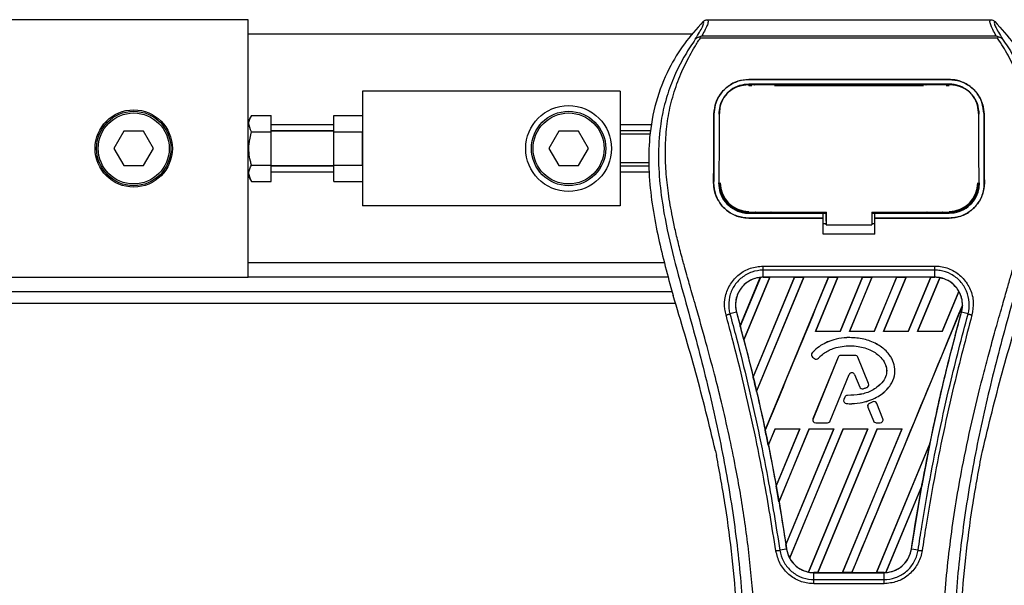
# Model space of a CAD drawing. Header units: millimetres. Extents: x 0 to 420, y 0 to 297.
# Tile 25 of 79: x 70 to 83, y 244 to 252. Entities that reach past the tile are written whole.
import ezdxf

# ---------------------------------------------------------------- set-up
doc = ezdxf.new("R2010")
doc.units = ezdxf.units.MM
doc.layers.add('QUOTE', color=174, linetype='Continuous')
doc.styles.add('SLDTEXTSTYLE3', font='TXT', dxfattribs={"width": 0.75})
doc.dimstyles.new('SLDDIMSTYLE0', dxfattribs={"dimtxt": 3, "dimasz": 3, "dimexe": 0, "dimexo": 0.0625, "dimgap": 0.75, "dimtad": 1, "dimlfac": 12.544143, "dimrnd": 1e-09, "dimzin": 12, "dimdsep": 46, "dimtxsty": 'SLDTEXTSTYLE3', "dimsah": 1, "dimcen": 0.09, "dimadec": 0, "dimazin": 3, "dimtfac": 1, "dimtdec": 3, "dimtofl": 0, "dimtmove": 0, "dimatfit": 3, "dimfxl": 0, "dimfrac": 2, "dimtolj": 1, "dimtzin": 12, "dimarcsym": 0})

# ---------------------------------------------------------------- blocks, each defined once
blk = doc.blocks.new('_D')
at = {"layer": 'QUOTE'}
for p, q in [((57.97, 252.326), (57.97, 261.036)), ((217.407, 252.326), (217.407, 261.036)), ((217.407, 259.036), (57.97, 259.036))]:
    blk.add_line(p, q, dxfattribs=at)
for points in [[(57.97, 259.036), (60.97, 258.536), (60.97, 259.536)], [(217.407, 259.036), (214.407, 259.536), (214.407, 258.536)]]:
    blk.add_solid(points, dxfattribs=at)
at = {"layer": 'QUOTE', "insert": (133.255, 262.903), "char_height": 3, "attachment_point": 1, "style": 'SLDTEXTSTYLE3'}
blk.add_mtext('2000', dxfattribs=at)

msp = doc.modelspace()

# ---------------------------------------------------------------- linework, layer by layer
at = {"color": 7, "linetype": 'Continuous', "lineweight": 25}
for p, q in [((72.71758, 252.11998), (60.41299, 252.11998)), ((72.71758, 250.58442), (72.71758, 252.11998)), ((79.11353, 252.11865), (83.0625, 252.11865)), ((78.90114, 251.92068), (72.71758, 251.92068)), ((79.01712, 251.86371), (79.00959, 251.88075)), ((83.1579, 251.86371), (79.01712, 251.86371)), ((79.03813, 251.89486), (83.13801, 251.89486)), ((83.16666, 251.88097), (83.1579, 251.86371)), ((79.69295, 251.28714), (82.4831, 251.28714)), ((79.69295, 251.28677), (79.69295, 251.28714)), ((82.4831, 251.28677), (79.69295, 251.28677)), ((82.4831, 251.22259), (79.69295, 251.22259)), ((79.69295, 251.2046), (79.73421, 251.2046)), ((79.69395, 251.21205), (79.69367, 251.21205)), ((80.03511, 251.21892), (79.74938, 251.21892)), ((80.05028, 251.2046), (82.12577, 251.2046)), ((82.42667, 251.21892), (82.14093, 251.21892)), ((82.44183, 251.2046), (82.4831, 251.2046)), ((82.4831, 251.28677), (82.4831, 251.28714)), ((77.89928, 251.12349), (74.31195, 251.12349)), ((74.31195, 251.12349), (74.31195, 249.52912)), ((77.89928, 251.12349), (77.89928, 249.52912)), ((72.76386, 250.78656), (72.71758, 250.7064)), ((72.76386, 250.78656), (73.03646, 250.78656)), ((73.03646, 250.55644), (73.03646, 250.78656)), ((73.91336, 250.78656), (74.31195, 250.78656)), ((73.91336, 250.55644), (73.91336, 250.78656)), ((79.20703, 250.80491), (79.20667, 250.80491)), ((79.28394, 250.82928), (79.28304, 250.8116)), ((79.28447, 250.84765), (79.28357, 250.83004)), ((82.89246, 250.83013), (82.89155, 250.84766)), ((82.89301, 250.8116), (82.8921, 250.82927)), ((82.96902, 250.80491), (82.96938, 250.80491)), ((73.91336, 250.65714), (73.03646, 250.65714)), ((78.34352, 250.65714), (77.89928, 250.65714)), ((70.98514, 250.56547), (70.84706, 250.32631)), ((71.26129, 250.56547), (70.98514, 250.56547)), ((71.39936, 250.32631), (71.26129, 250.56547)), ((72.71758, 250.32631), (72.71758, 250.58442)), ((72.76386, 250.55644), (73.03646, 250.55644)), ((73.91336, 250.57072), (73.03646, 250.57072)), ((73.91336, 250.56547), (73.03646, 250.56547)), ((73.03646, 250.09618), (73.03646, 250.55644)), ((73.91336, 250.09618), (73.91336, 250.55644)), ((73.91336, 250.55644), (74.31195, 250.55644)), ((74.31195, 250.09618), (74.31195, 250.55644)), ((77.04374, 250.56547), (76.90566, 250.32631)), ((77.31989, 250.56547), (77.04374, 250.56547)), ((77.45797, 250.32631), (77.31989, 250.56547)), ((78.3277, 250.57072), (77.89928, 250.57072)), ((78.31932, 250.52496), (77.89928, 250.52496)), ((70.84706, 250.32631), (70.98514, 250.08715)), ((71.26129, 250.08715), (71.39936, 250.32631)), ((72.71758, 250.0682), (72.71758, 250.32631)), ((76.90566, 250.32631), (77.04374, 250.08715)), ((77.31989, 250.08715), (77.45797, 250.32631)), ((70.98514, 250.08715), (71.26129, 250.08715)), ((72.71758, 248.53264), (72.71758, 250.0682)), ((72.76386, 250.09618), (73.03646, 250.09618)), ((73.03646, 249.86605), (73.03646, 250.09618)), ((73.03646, 250.08715), (73.91336, 250.08715)), ((73.91336, 250.08189), (73.03646, 250.08189)), ((73.91336, 249.86605), (73.91336, 250.09618)), ((73.91336, 250.09618), (74.31195, 250.09618)), ((77.04374, 250.08715), (77.31989, 250.08715)), ((78.3025, 250.12766), (77.89928, 250.12766)), ((78.30139, 250.08189), (77.89928, 250.08189)), ((72.71758, 249.94622), (72.76386, 249.86605)), ((73.91336, 249.99548), (73.03646, 249.99548)), ((78.30478, 249.99548), (77.89928, 249.99548)), ((72.76386, 249.86605), (73.03646, 249.86605)), ((73.91336, 249.86605), (74.31195, 249.86605)), ((79.20269, 249.84813), (79.20234, 249.84813)), ((79.2807, 249.84091), (79.28094, 249.84046)), ((82.8951, 249.84045), (82.89535, 249.84089)), ((82.97335, 249.84813), (82.9737, 249.84813)), ((77.89928, 249.52912), (74.31195, 249.52912)), ((79.69295, 249.42406), (79.69295, 249.44008)), ((79.69295, 249.42406), (80.72929, 249.42406)), ((79.75611, 249.42782), (80.02838, 249.42782)), ((80.72929, 249.42744), (80.76921, 249.42744)), ((80.72929, 249.3605), (80.72929, 249.42406)), ((80.76921, 249.31292), (80.76921, 249.44399)), ((80.76921, 249.44007), (80.76921, 249.2644)), ((81.40696, 249.44007), (82.49625, 249.44006)), ((81.40696, 249.44007), (81.40696, 249.2644)), ((81.40696, 249.42744), (81.44675, 249.42744)), ((81.44675, 249.42406), (82.4831, 249.42406)), ((81.44675, 249.3605), (81.44675, 249.42406)), ((82.14766, 249.42782), (82.41994, 249.42782)), ((82.4831, 249.42406), (82.4831, 249.44006)), ((79.69295, 249.35666), (79.69295, 249.35631)), ((79.69295, 249.35666), (80.72929, 249.35666)), ((80.72929, 249.35631), (79.69295, 249.35631)), ((80.72929, 249.13431), (80.72929, 249.35631)), ((80.72929, 249.28076), (80.76921, 249.28076)), ((80.76921, 249.31292), (80.76921, 249.26762)), ((80.76921, 249.2644), (80.76921, 249.26762)), ((80.76921, 249.2644), (81.40696, 249.2644)), ((81.40696, 249.28076), (81.44675, 249.28076)), ((81.44675, 249.35666), (82.4831, 249.35666)), ((81.44675, 249.13431), (81.44675, 249.35631)), ((82.4831, 249.35631), (81.44675, 249.35631)), ((82.4831, 249.35666), (82.4831, 249.35631)), ((81.44675, 249.13431), (80.72929, 249.13431)), ((78.51546, 248.73194), (72.71758, 248.73194)), ((79.8919, 248.68916), (82.28414, 248.68916)), ((79.89191, 248.53307), (79.89191, 248.63094)), ((82.28414, 248.63094), (79.89191, 248.63094)), ((82.28414, 248.53307), (82.28414, 248.63094)), ((60.41299, 248.53264), (72.71758, 248.53264)), ((78.57049, 248.53264), (72.71758, 248.53264)), ((79.57296, 247.85484), (79.85253, 248.53038)), ((79.85385, 248.531), (79.57304, 247.85308)), ((79.62345, 247.6623), (79.98406, 248.53289)), ((79.98492, 248.5324), (79.62398, 247.6617)), ((80.32794, 248.5324), (79.75338, 247.14455)), ((79.75343, 247.14285), (80.32921, 248.53289)), ((80.45864, 248.53289), (79.80044, 246.94385)), ((79.80094, 246.94324), (80.4595, 248.5324)), ((82.28414, 248.53307), (79.89191, 248.53307)), ((79.89191, 248.53289), (79.89191, 248.53307)), ((79.89191, 248.53289), (79.98406, 248.53289)), ((79.92082, 246.40124), (80.80378, 248.53289)), ((79.98406, 248.53289), (79.98492, 248.5324)), ((80.32794, 248.5324), (79.98492, 248.5324)), ((80.32921, 248.53289), (80.32794, 248.5324)), ((80.32921, 248.53289), (80.45864, 248.53289)), ((80.4595, 248.5324), (80.45864, 248.53289)), ((80.80251, 248.5324), (80.4595, 248.5324)), ((80.93321, 248.53289), (80.61942, 247.77532)), ((80.62052, 247.77606), (80.93407, 248.5324)), ((80.80378, 248.53289), (80.80251, 248.5324)), ((80.80378, 248.53289), (80.93321, 248.53289)), ((80.93407, 248.5324), (80.93321, 248.53289)), ((81.27709, 248.5324), (80.93407, 248.5324)), ((81.27709, 248.5324), (80.96407, 247.77606)), ((80.96456, 247.77532), (81.27836, 248.53289)), ((81.40779, 248.53289), (81.09399, 247.77532)), ((81.0951, 247.77606), (81.40865, 248.5324)), ((81.27836, 248.53289), (81.27709, 248.5324)), ((81.27836, 248.53289), (81.40779, 248.53289)), ((81.40865, 248.5324), (81.40779, 248.53289)), ((81.75167, 248.5324), (81.40865, 248.5324)), ((81.75167, 248.5324), (81.43865, 247.77606)), ((81.43914, 247.77532), (81.75294, 248.53289)), ((81.88237, 248.53289), (81.56857, 247.77532)), ((81.56967, 247.77606), (81.88323, 248.5324)), ((81.75294, 248.53289), (81.75167, 248.5324)), ((81.75294, 248.53289), (81.88237, 248.53289)), ((81.88323, 248.5324), (81.88237, 248.53289)), ((82.22624, 248.5324), (81.88323, 248.5324)), ((82.22624, 248.5324), (81.91322, 247.77606)), ((81.91372, 247.77532), (82.22751, 248.53289)), ((82.35427, 248.52645), (82.04315, 247.77532)), ((82.04425, 247.77606), (82.35507, 248.5258)), ((82.22751, 248.53289), (82.22624, 248.5324)), ((82.22751, 248.53289), (82.28414, 248.53289)), ((82.28414, 248.53289), (82.28414, 248.53307)), ((60.16192, 248.33335), (78.62158, 248.33335)), ((78.60537, 248.38998), (78.63714, 248.27896)), ((82.61957, 248.33599), (82.3878, 247.77606)), ((82.38829, 247.77532), (82.62034, 248.33552)), ((57.96966, 248.17391), (78.66803, 248.17391)), ((79.52042, 248.04545), (79.42912, 248.02163)), ((79.52111, 248.04564), (79.52042, 248.04545)), ((79.52111, 248.04564), (79.57296, 247.85484)), ((82.6691, 248.14077), (81.12719, 244.41827)), ((82.65494, 248.04564), (82.65563, 248.04545)), ((82.74693, 248.02163), (82.65563, 248.04545)), ((79.57304, 247.85308), (79.57296, 247.85484)), ((80.62052, 247.77606), (80.61942, 247.77532)), ((80.96456, 247.77532), (80.61942, 247.77532)), ((80.96407, 247.77606), (80.62052, 247.77606)), ((80.96456, 247.77532), (80.96407, 247.77606)), ((81.0951, 247.77606), (81.09399, 247.77532)), ((81.43914, 247.77532), (81.09399, 247.77532)), ((81.43865, 247.77606), (81.0951, 247.77606)), ((81.43914, 247.77532), (81.43865, 247.77606)), ((81.56967, 247.77606), (81.56857, 247.77532)), ((81.91372, 247.77532), (81.56857, 247.77532)), ((81.91322, 247.77606), (81.56967, 247.77606)), ((81.91372, 247.77532), (81.91322, 247.77606)), ((82.04425, 247.77606), (82.04315, 247.77532)), ((82.38829, 247.77532), (82.04315, 247.77532)), ((82.3878, 247.77606), (82.04425, 247.77606)), ((82.38829, 247.77532), (82.3878, 247.77606)), ((79.62398, 247.6617), (79.62345, 247.6623)), ((79.62398, 247.6617), (79.75338, 247.14455)), ((81.09765, 247.69216), (81.09765, 247.69244)), ((80.57566, 247.47902), (80.57545, 247.4792)), ((80.58014, 247.42185), (80.57996, 247.42163)), ((80.57996, 247.42163), (80.60601, 247.3999)), ((80.58014, 247.42185), (80.60619, 247.40011)), ((80.93674, 247.41957), (80.58661, 246.56202)), ((80.937, 247.41947), (80.58687, 246.56191)), ((80.60619, 247.40011), (80.60601, 247.3999)), ((80.6621, 247.40459), (80.66231, 247.4044)), ((80.937, 247.41947), (80.93674, 247.41957)), ((80.9741, 247.4444), (80.9741, 247.44468)), ((81.17338, 247.44468), (80.9741, 247.44468)), ((81.17338, 247.4444), (80.9741, 247.4444)), ((81.17338, 247.4444), (81.17338, 247.44468)), ((81.21049, 247.41947), (81.21074, 247.41957)), ((81.36081, 247.05128), (81.21049, 247.41947)), ((81.36107, 247.05138), (81.21074, 247.41957)), ((79.75343, 247.14285), (79.75338, 247.14455)), ((80.82741, 246.53161), (81.09105, 247.17734)), ((80.82767, 246.53151), (81.09131, 247.17724)), ((81.09105, 247.17734), (81.09131, 247.17724)), ((81.16629, 247.17734), (81.16603, 247.17724)), ((81.16603, 247.17724), (81.23707, 247.00325)), ((81.16629, 247.17734), (81.23732, 247.00336)), ((81.36081, 247.05128), (81.36107, 247.05138)), ((79.80094, 246.94324), (79.80044, 246.94385)), ((81.23732, 247.00336), (81.23707, 247.00325)), ((81.2861, 246.98017), (81.28619, 246.9799)), ((81.33897, 246.99907), (81.33907, 246.99881)), ((81.03004, 246.86299), (81.01579, 246.82896)), ((81.01605, 246.82885), (81.01579, 246.82896)), ((81.03029, 246.86288), (81.01605, 246.82885)), ((81.03029, 246.86288), (81.03004, 246.86299)), ((81.06724, 246.88749), (81.06724, 246.88777)), ((81.42057, 246.79696), (81.37252, 246.77632)), ((81.37263, 246.77607), (81.37252, 246.77632)), ((81.42068, 246.79671), (81.37263, 246.77607)), ((81.42068, 246.79671), (81.42057, 246.79696)), ((81.4736, 246.77503), (81.47386, 246.77514)), ((81.56061, 246.56191), (81.4736, 246.77503)), ((81.56087, 246.56202), (81.47386, 246.77514)), ((81.0507, 246.77337), (81.05068, 246.77309)), ((81.35134, 246.72409), (81.35109, 246.72399)), ((81.35109, 246.72399), (81.42967, 246.53151)), ((81.35134, 246.72409), (81.42993, 246.53161)), ((80.58687, 246.56191), (80.58661, 246.56202)), ((80.62398, 246.50669), (80.62398, 246.50641)), ((80.62398, 246.50669), (80.7903, 246.50669)), ((80.62398, 246.50641), (80.7903, 246.50641)), ((80.7903, 246.50669), (80.7903, 246.50641)), ((80.82741, 246.53161), (80.82767, 246.53151)), ((81.42993, 246.53161), (81.42967, 246.53151)), ((81.46703, 246.50669), (81.52351, 246.50669)), ((81.46703, 246.50669), (81.46703, 246.50641)), ((81.46703, 246.50641), (81.52351, 246.50641)), ((81.52351, 246.50669), (81.52351, 246.50641)), ((81.56061, 246.56191), (81.56087, 246.56202)), ((79.92082, 246.40124), (79.9208, 246.40306)), ((80.05807, 246.4201), (79.96402, 246.19304)), ((79.96453, 246.19236), (80.05855, 246.41939)), ((80.05807, 246.4201), (80.40322, 246.4201)), ((80.05807, 246.4201), (80.05855, 246.41939)), ((80.05855, 246.41939), (80.40215, 246.41939)), ((80.07361, 245.62436), (80.40322, 246.4201)), ((80.40215, 246.41939), (80.07363, 245.62648)), ((80.53265, 246.4201), (80.11249, 245.40576)), ((80.11305, 245.40495), (80.53312, 246.41939)), ((80.20979, 244.8074), (80.87779, 246.4201)), ((80.87672, 246.41939), (80.20986, 244.81006)), ((81.00722, 246.4201), (80.26141, 244.61955)), ((80.26227, 244.61901), (81.0077, 246.41939)), ((80.40215, 246.41939), (80.40322, 246.4201)), ((81.3513, 246.41939), (80.52528, 244.42608)), ((80.52613, 244.42538), (81.35237, 246.4201)), ((80.53265, 246.4201), (80.87779, 246.4201)), ((80.53265, 246.4201), (80.53312, 246.41939)), ((80.53312, 246.41939), (80.87672, 246.41939)), ((81.4818, 246.4201), (80.65261, 244.41827)), ((80.65397, 244.4188), (81.48228, 246.41939)), ((80.87672, 246.41939), (80.87779, 246.4201)), ((81.82588, 246.41939), (80.99684, 244.4188)), ((80.99776, 244.41827), (81.82695, 246.4201)), ((81.00722, 246.4201), (81.35237, 246.4201)), ((81.00722, 246.4201), (81.0077, 246.41939)), ((81.0077, 246.41939), (81.3513, 246.41939)), ((81.3513, 246.41939), (81.35237, 246.4201)), ((81.4818, 246.4201), (81.82695, 246.4201)), ((81.4818, 246.4201), (81.48228, 246.41939)), ((81.48228, 246.41939), (81.82588, 246.41939)), ((81.82588, 246.41939), (81.82695, 246.4201)), ((79.22815, 246.11599), (79.24217, 246.04938)), ((79.96453, 246.19236), (79.96402, 246.19304)), ((79.96453, 246.19236), (80.07363, 245.62648)), ((82.21648, 246.2167), (81.47141, 244.4188)), ((81.47234, 244.41827), (82.21645, 246.21471)), ((82.93387, 246.04938), (82.9479, 246.11599)), ((82.10329, 245.62906), (81.60213, 244.41914)), ((81.60353, 244.41977), (82.1019, 245.62362)), ((81.95662, 244.74655), (82.1019, 245.62362)), ((80.11305, 245.40495), (80.11249, 245.40576)), ((80.11305, 245.40495), (80.20986, 244.81006)), ((80.21872, 244.74644), (80.12508, 244.73108)), ((80.21895, 244.74647), (80.21872, 244.74644)), ((81.95662, 244.74655), (81.95732, 244.74644)), ((82.05097, 244.73108), (81.95732, 244.74644)), ((80.59976, 244.41827), (80.59976, 244.41811)), ((80.65261, 244.41827), (80.59976, 244.41827)), ((80.59976, 244.32177), (80.59976, 244.41811)), ((80.59976, 244.41811), (81.57629, 244.41811)), ((80.59976, 244.32177), (81.57629, 244.32177)), ((80.65261, 244.41827), (80.65397, 244.4188)), ((80.65397, 244.4188), (80.99684, 244.4188)), ((80.99684, 244.4188), (80.99776, 244.41827)), ((81.12719, 244.41827), (80.99776, 244.41827)), ((81.12719, 244.41827), (81.12855, 244.4188)), ((81.12855, 244.4188), (81.47141, 244.4188)), ((81.47141, 244.4188), (81.47234, 244.41827)), ((81.57629, 244.41827), (81.47234, 244.41827)), ((81.57629, 244.41827), (81.57629, 244.41811)), ((81.57629, 244.32177), (81.57629, 244.41811)), ((81.57629, 244.2645), (80.59975, 244.2645))]:
    msp.add_line(p, q, dxfattribs=at)
at = {"color": 7, "linetype": 'Continuous', "lineweight": 25, "flags": 128}
for points in [[(79.68388, 251.21207), (79.69295, 251.21205), (79.69367, 251.21205)], [(79.67979, 249.44008), (80.20691, 249.44008), (80.76921, 249.44007)]]:
    msp.add_lwpolyline(points, dxfattribs=at)
at = {"color": 7, "linetype": 'Continuous', "lineweight": 25}
for centre, radius in [((77.18182, 250.32631), 0.59789), ((71.12321, 250.32631), 0.5381), ((71.12321, 250.32631), 0.51817), ((71.12321, 250.32631), 0.49425), ((77.18182, 250.32631), 0.51817), ((77.18182, 250.32631), 0.49425)]:
    msp.add_circle(centre, radius, dxfattribs=at)
for centre, radius, start, end in [((79.69295, 249.848), 0.39998, 180, 270), ((82.4831, 249.848), 0.39998, 270, 0), ((79.89191, 248.14786), 0.38503, 90, 95.672482), ((82.28414, 248.14786), 0.38503, 79.504419, 90), ((82.28414, 248.14786), 0.38503, 358.944799, 29.169256), ((52.60961, 240.62658), 27.91503, 14.59831, 15.003317), ((80.60581, 247.45262), 0.04036, 138.805903, 230.16689), ((80.60581, 247.45262), 0.04008, 138.805903, 230.16689), ((80.63187, 247.43089), 0.04036, 230.16689, 318.977091), ((80.63187, 247.43089), 0.04008, 230.16689, 318.977091), ((80.9741, 247.40432), 0.04036, 90, 157.790712), ((80.9741, 247.40432), 0.04008, 90, 157.790712), ((81.17338, 247.40432), 0.04036, 22.209291, 90), ((81.17338, 247.40432), 0.04008, 22.209291, 90), ((81.12867, 247.16198), 0.04064, 22.209261, 157.790711), ((81.12867, 247.16198), 0.04036, 22.209261, 157.790711), ((52.60961, 240.62658), 27.91503, 13.079561, 13.499245), ((81.32371, 247.03613), 0.04008, 292.378703, 22.209291), ((81.32371, 247.03613), 0.04036, 292.378703, 22.209291), ((81.27443, 247.01851), 0.04036, 202.209261, 286.934979), ((81.27443, 247.01851), 0.04008, 202.209261, 286.934979), ((81.05302, 246.81338), 0.04036, 157.290493, 266.671349), ((81.05302, 246.81338), 0.04008, 157.290493, 266.671349), ((81.06726, 246.84741), 0.04036, 90.034995, 157.290493), ((81.06726, 246.84741), 0.04008, 90.034995, 157.290493), ((81.38845, 246.73924), 0.04036, 113.245837, 202.209268), ((81.38845, 246.73924), 0.04008, 113.245837, 202.209268), ((81.43649, 246.75988), 0.04036, 22.209257, 113.245837), ((81.43649, 246.75988), 0.04008, 22.209257, 113.245837), ((80.62398, 246.54676), 0.04036, 157.790712, 270), ((80.62398, 246.54676), 0.04008, 157.790712, 270), ((80.7903, 246.54676), 0.04008, 270, 337.790711), ((80.7903, 246.54676), 0.04036, 270, 337.790711), ((81.46703, 246.54676), 0.04036, 202.209268, 270), ((81.46703, 246.54676), 0.04008, 202.209268, 270), ((81.52351, 246.54676), 0.04036, 270, 22.209257), ((81.52351, 246.54676), 0.04008, 270, 22.209257), ((52.60961, 240.62658), 27.91503, 11.50231, 11.938732), ((109.56643, 240.62658), 27.91503, 168.452296, 169.676611), ((52.60961, 240.62658), 27.91503, 9.857872, 10.313596), ((52.60961, 240.62658), 27.91503, 8.487123, 8.613574), ((80.59976, 244.8033), 0.38503, 188.487123, 208.505607), ((80.59976, 244.8033), 0.38503, 258.975145, 270), ((81.57629, 244.8033), 0.38503, 270, 273.848225)]:
    msp.add_arc(centre, radius, start, end, dxfattribs=at)
for centre, major_axis, start_param, end_param in [((80.18499, 248.02646), (0.58622, -0.24282), 2.4758381, 2.47834817), ((82.07168, 248.23586), (0.42495, -0.17602), 1.2366218, 1.23887561), ((82.44773, 248.0801), (0.32721, -0.13553), 1.39562439, 1.39817632), ((81.93668, 248.29178), (0.69497, -0.28786), 0.21269966, 0.21779657), ((100.81361, 244.25211), (17.50698, -7.25163), 3.47055409, 3.47067314), ((28.19484, 250.7395), (48.83326, -20.2274), 0.33679293, 0.33683833), ((135.15926, 230.02568), (51.18956, -21.20341), 3.26460707, 3.26472371), ((28.05984, 250.79542), (49.10328, -20.33924), 0.31874944, 0.31880635), ((80.43724, 244.87062), (0.32506, -0.13465), 4.52262937, 4.52551338), ((80.81329, 244.71485), (0.42709, -0.17691), 4.36914734, 4.3715621), ((81.28656, 244.92331), (0.5795, -0.24004), 5.59499393, 5.59764265)]:
    msp.add_ellipse(centre, major_axis=major_axis, ratio=0.86604739, start_param=start_param, end_param=end_param, dxfattribs=at)
for points, knots in [([(79.0559, 252.09416), (78.96578, 251.99303), (78.78562, 251.79088), (78.55578, 251.4162), (78.38572, 250.97629), (78.30063, 250.50235), (78.29245, 250.04331), (78.33297, 249.60791), (78.43008, 249.054), (78.53633, 248.65153), (78.60537, 248.38998)], [0, 0, 0, 0, 0.10316831, 0.20624433, 0.33339074, 0.46068403, 0.57142712, 0.68264548, 0.793763, 1, 1, 1, 1]), ([(78.94725, 251.84761), (78.96712, 251.88135), (79.00701, 251.94911), (79.04835, 252.02419), (79.07002, 252.07777), (79.06061, 252.08869), (79.0559, 252.09416)], [0, 0, 0, 0, 0.248727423, 0.499498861, 0.749278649, 1, 1, 1, 1]), ([(79.11353, 252.11865), (79.11886, 252.11337), (79.12951, 252.10282), (79.11798, 252.05432), (79.08874, 251.98669), (79.05491, 251.92532), (79.03813, 251.89486)], [0, 0, 0, 0, 0.25759359, 0.51473288, 0.75915094, 1, 1, 1, 1]), ([(79.0559, 252.09416), (79.05983, 252.0978), (79.06771, 252.10511), (79.08201, 252.11269), (79.09741, 252.11776), (79.10815, 252.11835), (79.11353, 252.11865)], [0, 0, 0, 0, 0.24915906, 0.49997617, 0.7491747, 1, 1, 1, 1]), ([(83.13801, 251.89486), (83.12157, 251.92554), (83.08875, 251.98677), (83.05937, 252.05424), (83.04686, 252.10274), (83.05728, 252.11334), (83.0625, 252.11865)], [0, 0, 0, 0, 0.242422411, 0.483828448, 0.741457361, 1, 1, 1, 1]), ([(83.0625, 252.11864), (83.07322, 252.1174), (83.0893, 252.11554), (83.10833, 252.10508), (83.1162, 252.0978), (83.12015, 252.09414)], [0, 0, 0, 0, 0.4987145, 0.74874936, 1, 1, 1, 1]), ([(83.12015, 252.09414), (83.11535, 252.08874), (83.10577, 252.07795), (83.12683, 252.02505), (83.16814, 251.95008), (83.20852, 251.88187), (83.22878, 251.84763)], [0, 0, 0, 0, 0.25144081, 0.50156728, 0.74986348, 1, 1, 1, 1]), ([(83.12015, 252.09414), (83.21027, 251.99302), (83.39043, 251.79087), (83.62027, 251.4162), (83.79032, 250.97629), (83.87541, 250.50235), (83.88359, 250.04331), (83.84307, 249.60791), (83.74597, 249.054), (83.63972, 248.65153), (83.57067, 248.38998)], [0, 0, 0, 0, 0.10316681, 0.20624133, 0.33338823, 0.46068199, 0.57142551, 0.68264429, 0.79376223, 1, 1, 1, 1]), ([(79.79181, 242.98692), (79.78875, 243.22081), (79.78248, 243.69881), (79.72654, 244.42539), (79.63857, 245.1585), (79.52971, 245.79527), (79.41792, 246.3375), (79.31867, 246.77035), (79.21016, 247.20039), (79.09044, 247.64486), (78.98742, 248.01061), (78.91144, 248.27544), (78.87304, 248.41026), (78.83696, 248.5374), (78.80568, 248.64819), (78.77493, 248.75911), (78.74757, 248.86281), (78.71935, 248.97324), (78.69341, 249.0794), (78.66968, 249.18126), (78.64817, 249.2788), (78.61244, 249.45161), (78.57058, 249.69294), (78.53487, 250.01159), (78.52515, 250.32265), (78.54451, 250.63243), (78.59839, 250.93523), (78.68545, 251.22842), (78.80341, 251.50277), (78.9069, 251.68853), (78.97879, 251.80477), (79.00463, 251.8445), (79.01712, 251.86371)], [0, 0, 0, 0, 0.0757702, 0.15485711, 0.23590506, 0.31485054, 0.36399108, 0.41519555, 0.45865907, 0.50762015, 0.56426777, 0.58171923, 0.5968623, 0.60967945, 0.62453602, 0.63416312, 0.64698127, 0.65929869, 0.67111214, 0.6824202, 0.69322322, 0.70352316, 0.73970395, 0.77276709, 0.80790749, 0.84137847, 0.87484774, 0.91020132, 0.94506666, 0.98012916, 0.9903909, 1, 1, 1, 1]), ([(79.00946, 251.88073), (79.00897, 251.88064), (79.00049, 251.87908), (78.9844, 251.87443), (78.96339, 251.86361), (78.95259, 251.85291), (78.94725, 251.84761)], [0, 0, 0, 0, 0.0200108, 0.34699568, 0.67667396, 1, 1, 1, 1]), ([(79.00931, 251.88092), (79.01851, 251.88594), (79.02788, 251.89106), (79.03793, 251.89479), (79.03812, 251.89486)], [0, 0, 0, 0, 0.98124308, 1, 1, 1, 1]), ([(82.38423, 242.98692), (82.38998, 243.31115), (82.40149, 243.95952), (82.50179, 244.92745), (82.6402, 245.77867), (82.79633, 246.51602), (82.9094, 246.98099), (82.98864, 247.28514), (83.02578, 247.42468), (83.06234, 247.5592), (83.09869, 247.6908), (83.13681, 247.82708), (83.17822, 247.97362), (83.22859, 248.14981), (83.28216, 248.33681), (83.33753, 248.53202), (83.39111, 248.72091), (83.44623, 248.9296), (83.50003, 249.14987), (83.56383, 249.4446), (83.6228, 249.79926), (83.65426, 250.22111), (83.63976, 250.54653), (83.6053, 250.7802), (83.57456, 250.92943), (83.53494, 251.0793), (83.48811, 251.22191), (83.43282, 251.36243), (83.3716, 251.49654), (83.30505, 251.62526), (83.23308, 251.74855), (83.18419, 251.82344), (83.1579, 251.86371)], [0, 0, 0, 0, 0.10501624, 0.21000012, 0.3148093, 0.38417565, 0.45402283, 0.46974914, 0.48595735, 0.50078255, 0.51489215, 0.53016847, 0.54660973, 0.56420695, 0.58951768, 0.60961461, 0.62993527, 0.65313231, 0.67956677, 0.7034488, 0.75098221, 0.79627837, 0.84125889, 0.85770847, 0.87473965, 0.89224616, 0.91011436, 0.92619338, 0.9450023, 0.96297697, 0.98008872, 1, 1, 1, 1]), ([(83.138, 251.89486), (83.1382, 251.89479), (83.14863, 251.89129), (83.15773, 251.88608), (83.16666, 251.88097)], [0, 0, 0, 0, 0.01890165, 1, 1, 1, 1]), ([(83.22878, 251.84763), (83.22344, 251.85293), (83.21264, 251.86363), (83.19163, 251.87444), (83.17557, 251.87908), (83.16711, 251.88064), (83.16664, 251.88072)], [0, 0, 0, 0, 0.32361461, 0.65359013, 0.98086966, 1, 1, 1, 1]), ([(78.94718, 251.84754), (78.92336, 251.81282), (78.85123, 251.70769), (78.73236, 251.50676), (78.60847, 251.23697), (78.51335, 250.94239), (78.44776, 250.59852), (78.42534, 250.20729), (78.45376, 249.7782), (78.53163, 249.28107), (78.66392, 248.72069), (78.87415, 247.97231), (79.10902, 247.09519), (79.33532, 246.08209), (79.50569, 245.05883), (79.61439, 244.02743), (79.62679, 243.33721), (79.63298, 242.99221)], [0, 0, 0, 0, 0.01713148, 0.05187885, 0.08678877, 0.12161717, 0.15673053, 0.20338813, 0.25034812, 0.29727092, 0.36741646, 0.43767728, 0.5502447, 0.66284727, 0.77534658, 0.88770737, 1, 1, 1, 1]), ([(83.22885, 251.84756), (83.25267, 251.81284), (83.32481, 251.7077), (83.44369, 251.50676), (83.56758, 251.23697), (83.6627, 250.94239), (83.72829, 250.59852), (83.7507, 250.20729), (83.72228, 249.7782), (83.64442, 249.28107), (83.51212, 248.72069), (83.3019, 247.97231), (83.06703, 247.09519), (82.84073, 246.08209), (82.67035, 245.05883), (82.56165, 244.02743), (82.54926, 243.33721), (82.54306, 242.99221)], [0, 0, 0, 0, 0.01713512, 0.05188236, 0.08679215, 0.12162042, 0.15673365, 0.20339108, 0.2503509, 0.29727352, 0.3674188, 0.43767936, 0.55024637, 0.66284852, 0.77534741, 0.88770778, 1, 1, 1, 1]), ([(79.20667, 250.80491), (79.21284, 250.86142), (79.22519, 250.97441), (79.31538, 251.12247), (79.44661, 251.23155), (79.58252, 251.2816), (79.66601, 251.28579), (79.69295, 251.28714)], [0, 0, 0, 0, 0.2254673, 0.45085364, 0.67736923, 0.89591171, 1, 1, 1, 1]), ([(79.69295, 251.28677), (79.64132, 251.28194), (79.53816, 251.2723), (79.39927, 251.19785), (79.28809, 251.0852), (79.21937, 250.94746), (79.21079, 250.84844), (79.20703, 250.80491)], [0, 0, 0, 0, 0.19866542, 0.3969886, 0.60422417, 0.82603869, 1, 1, 1, 1]), ([(79.69295, 251.22259), (79.64799, 251.21837), (79.55814, 251.20992), (79.4373, 251.14457), (79.34138, 251.04618), (79.28282, 250.92699), (79.27572, 250.84196), (79.2726, 250.80462)], [0, 0, 0, 0, 0.20000515, 0.39972248, 0.6073327, 0.82753078, 1, 1, 1, 1]), ([(79.68388, 251.21207), (79.63915, 251.20802), (79.5497, 251.19992), (79.43043, 251.13591), (79.34025, 251.04046), (79.29146, 250.93223), (79.28613, 250.85915), (79.28394, 250.82928)], [0, 0, 0, 0, 0.2128654, 0.42572184, 0.63872248, 0.85234986, 1, 1, 1, 1]), ([(82.49215, 251.21207), (82.48913, 251.21206), (82.17013, 251.21161), (81.23739, 251.21214), (80.30768, 251.21209), (79.69395, 251.21205)], [0, 0, 0, 0, 0.00323915, 0.34201142, 1, 1, 1, 1]), ([(79.74938, 251.21892), (79.75372, 251.21858), (79.76169, 251.21796), (79.76835, 251.2139), (79.77139, 251.21205)], [0, 0, 0, 0, 0.54423053, 1, 1, 1, 1]), ([(80.01265, 251.21203), (80.01668, 251.21428), (80.02365, 251.21817), (80.03172, 251.21869), (80.03511, 251.21892)], [0, 0, 0, 0, 0.57883712, 1, 1, 1, 1]), ([(82.14093, 251.21892), (82.14527, 251.21858), (82.15327, 251.21795), (82.15996, 251.21387), (82.16303, 251.212)], [0, 0, 0, 0, 0.54200646, 1, 1, 1, 1]), ([(82.40423, 251.21204), (82.40826, 251.21429), (82.41522, 251.21817), (82.42327, 251.21869), (82.42667, 251.21892)], [0, 0, 0, 0, 0.57824493, 1, 1, 1, 1]), ([(82.4831, 251.28714), (82.53485, 251.2823), (82.63826, 251.27263), (82.77759, 251.1978), (82.88883, 251.08463), (82.95717, 250.94681), (82.96566, 250.84813), (82.96938, 250.80491)], [0, 0, 0, 0, 0.1991311, 0.39793157, 0.60588955, 0.82737965, 1, 1, 1, 1]), ([(82.96902, 250.80491), (82.96283, 250.86142), (82.95047, 250.97442), (82.86021, 251.12239), (82.72899, 251.23139), (82.59317, 251.28127), (82.50984, 251.28543), (82.4831, 251.28677)], [0, 0, 0, 0, 0.22565954, 0.45124755, 0.67796823, 0.89662642, 1, 1, 1, 1]), ([(82.90344, 250.80462), (82.89822, 250.8535), (82.88776, 250.95126), (82.80998, 251.0796), (82.69667, 251.17408), (82.57918, 251.21768), (82.50682, 251.22138), (82.4831, 251.22259)], [0, 0, 0, 0, 0.22552106, 0.45099433, 0.67672025, 0.8940147, 1, 1, 1, 1]), ([(82.8921, 250.82927), (82.8875, 250.8734), (82.87829, 250.96169), (82.8083, 251.07728), (82.70566, 251.16255), (82.59376, 251.20612), (82.52062, 251.2104), (82.49215, 251.21207)], [0, 0, 0, 0, 0.21773223, 0.43557879, 0.65075483, 0.86407246, 1, 1, 1, 1]), ([(72.76386, 250.55644), (72.74528, 250.59755), (72.71052, 250.67445), (72.74693, 250.75096), (72.76386, 250.78656)], [0, 0, 0, 0, 0.5347163, 1, 1, 1, 1]), ([(79.20234, 249.84813), (79.20259, 249.92833), (79.20321, 250.12906), (79.20449, 250.44943), (79.20594, 250.6863), (79.20667, 250.80491)], [0, 0, 0, 0, 0.249392, 0.62414375, 1, 1, 1, 1]), ([(79.20703, 250.80491), (79.20609, 250.64738), (79.20467, 250.41065), (79.20344, 250.0901), (79.20294, 249.92881), (79.20269, 249.84813)], [0, 0, 0, 0, 0.49854329, 0.74916751, 1, 1, 1, 1]), ([(79.28094, 249.84046), (79.28094, 249.84296), (79.28124, 249.99494), (79.28179, 250.23256), (79.28279, 250.55125), (79.2835, 250.72876), (79.28391, 250.82103), (79.28394, 250.82928)], [0, 0, 0, 0, 0.0075194, 0.45666513, 0.71535566, 0.97452521, 1, 1, 1, 1]), ([(82.8921, 250.82927), (82.89214, 250.82102), (82.89281, 250.66824), (82.8937, 250.42796), (82.89455, 250.10791), (82.89493, 249.93221), (82.8951, 249.84295), (82.8951, 249.84045)], [0, 0, 0, 0, 0.02546624, 0.4713629, 0.73178735, 0.99246436, 1, 1, 1, 1]), ([(82.97335, 249.84813), (82.9731, 249.92834), (82.97248, 250.12908), (82.9712, 250.4495), (82.96974, 250.68632), (82.96902, 250.80491)], [0, 0, 0, 0, 0.24937779, 0.62412174, 1, 1, 1, 1]), ([(82.96938, 250.80491), (82.97031, 250.64734), (82.97172, 250.41056), (82.97296, 250.09004), (82.97345, 249.92879), (82.9737, 249.84813)], [0, 0, 0, 0, 0.49858361, 0.74918971, 1, 1, 1, 1]), ([(72.76386, 250.09618), (72.75882, 250.11467), (72.73309, 250.20891), (72.71768, 250.36753), (72.75014, 250.50031), (72.76386, 250.55644)], [0, 0, 0, 0, 0.12346518, 0.62943592, 1, 1, 1, 1]), ([(72.76386, 249.86605), (72.74528, 249.90717), (72.71052, 249.98407), (72.74693, 250.06058), (72.76386, 250.09618)], [0, 0, 0, 0, 0.5347163, 1, 1, 1, 1]), ([(79.69295, 249.35631), (79.63791, 249.36171), (79.52784, 249.37251), (79.38106, 249.45669), (79.27015, 249.58062), (79.21068, 249.71903), (79.20474, 249.81095), (79.20234, 249.84813)], [0, 0, 0, 0, 0.213411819, 0.426817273, 0.640485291, 0.854574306, 1, 1, 1, 1]), ([(79.20269, 249.84813), (79.20796, 249.79295), (79.21849, 249.68258), (79.30297, 249.53514), (79.42752, 249.42395), (79.56554, 249.36506), (79.65672, 249.35905), (79.69295, 249.35666)], [0, 0, 0, 0, 0.21527284, 0.43057751, 0.64507916, 0.85897707, 1, 1, 1, 1]), ([(79.2697, 249.848), (79.2743, 249.80033), (79.28349, 249.70499), (79.35661, 249.57769), (79.46435, 249.48181), (79.58341, 249.43123), (79.6619, 249.42609), (79.69295, 249.42406)], [0, 0, 0, 0, 0.21554334, 0.43111778, 0.64592653, 0.85995009, 1, 1, 1, 1]), ([(79.28094, 249.84046), (79.28529, 249.79537), (79.29398, 249.70517), (79.36312, 249.58478), (79.46494, 249.49424), (79.5771, 249.44676), (79.65082, 249.44196), (79.67979, 249.44008)], [0, 0, 0, 0, 0.21612272, 0.43228358, 0.64748247, 0.86145988, 1, 1, 1, 1]), ([(82.9737, 249.84813), (82.96843, 249.79292), (82.9579, 249.6825), (82.8734, 249.53493), (82.74872, 249.42365), (82.61057, 249.36471), (82.51933, 249.3587), (82.4831, 249.35631)], [0, 0, 0, 0, 0.21521677, 0.43046232, 0.64509935, 0.85904026, 1, 1, 1, 1]), ([(82.4831, 249.35666), (82.5381, 249.36206), (82.64811, 249.37285), (82.79472, 249.45699), (82.90557, 249.58077), (82.96501, 249.71907), (82.97095, 249.81095), (82.97335, 249.84813)], [0, 0, 0, 0, 0.21342983, 0.42685587, 0.64034809, 0.85449046, 1, 1, 1, 1]), ([(82.4831, 249.42406), (82.53057, 249.42871), (82.62552, 249.43803), (82.7521, 249.51064), (82.84777, 249.6175), (82.89907, 249.73677), (82.90425, 249.816), (82.90635, 249.848)], [0, 0, 0, 0, 0.2134822, 0.42695832, 0.64062067, 0.85482206, 1, 1, 1, 1]), ([(82.49625, 249.44006), (82.54091, 249.44444), (82.63023, 249.45321), (82.74934, 249.52154), (82.83951, 249.62216), (82.88815, 249.73486), (82.8931, 249.80994), (82.8951, 249.84045)], [0, 0, 0, 0, 0.21287602, 0.42573624, 0.63903454, 0.85331242, 1, 1, 1, 1]), ([(79.75611, 249.42782), (79.75365, 249.42995), (79.74952, 249.43354), (79.74504, 249.43763), (79.74298, 249.43958), (79.74245, 249.44008)], [0, 0, 0, 0, 0.52171255, 0.87814343, 1, 1, 1, 1]), ([(79.78424, 249.44008), (79.78355, 249.43919), (79.78013, 249.43478), (79.77035, 249.42953), (79.76101, 249.42841), (79.75611, 249.42782)], [0, 0, 0, 0, 0.10642295, 0.53086448, 1, 1, 1, 1]), ([(80.02838, 249.42782), (80.02396, 249.42829), (80.01512, 249.42924), (80.00527, 249.43417), (80.00141, 249.43884), (80.00038, 249.44008)], [0, 0, 0, 0, 0.42334534, 0.8466836, 1, 1, 1, 1]), ([(80.04201, 249.44008), (80.0415, 249.43958), (80.03922, 249.43738), (80.03469, 249.4333), (80.03056, 249.42971), (80.02838, 249.42782)], [0, 0, 0, 0, 0.12176563, 0.5374861, 1, 1, 1, 1]), ([(82.14766, 249.42782), (82.14521, 249.42995), (82.14107, 249.43354), (82.1366, 249.43762), (82.13454, 249.43957), (82.13402, 249.44006)], [0, 0, 0, 0, 0.52240696, 0.87931225, 1, 1, 1, 1]), ([(82.17578, 249.44006), (82.1751, 249.43918), (82.17168, 249.43478), (82.16191, 249.42953), (82.15256, 249.42841), (82.14766, 249.42782)], [0, 0, 0, 0, 0.1058158, 0.53054572, 1, 1, 1, 1]), ([(82.41994, 249.42782), (82.41552, 249.42829), (82.40668, 249.42924), (82.39683, 249.43417), (82.39297, 249.43883), (82.39195, 249.44006)], [0, 0, 0, 0, 0.42366418, 0.84732129, 1, 1, 1, 1]), ([(82.43355, 249.44006), (82.43304, 249.43957), (82.43077, 249.43738), (82.42625, 249.4333), (82.42211, 249.42971), (82.41994, 249.42782)], [0, 0, 0, 0, 0.12048582, 0.5368121, 1, 1, 1, 1]), ([(79.37493, 248.00702), (79.3688, 248.03423), (79.34938, 248.12043), (79.35935, 248.27219), (79.42896, 248.44245), (79.55117, 248.57882), (79.71137, 248.67134), (79.83174, 248.68323), (79.8919, 248.68916)], [0, 0, 0, 0, 0.08482381, 0.26866327, 0.45220958, 0.6351901, 0.81766994, 1, 1, 1, 1]), ([(79.89191, 248.63094), (79.8919, 248.63094), (79.83844, 248.63093), (79.73059, 248.61265), (79.58746, 248.53339), (79.47803, 248.41095), (79.41498, 248.25887), (79.40747, 248.12347), (79.42251, 248.04568), (79.42912, 248.02163), (79.42912, 248.02163)], [0, 0, 0, 0, 0.00000543, 0.18210364, 0.36443631, 0.54739405, 0.7310397, 0.91506651, 0.99999457, 1, 1, 1, 1]), ([(82.28414, 248.68916), (82.31113, 248.68792), (82.39823, 248.68391), (82.54093, 248.63465), (82.68653, 248.5222), (82.78559, 248.36732), (82.83214, 248.18711), (82.81146, 248.06706), (82.80112, 248.00705)], [0, 0, 0, 0, 0.082154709, 0.265139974, 0.448671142, 0.632499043, 0.816300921, 1, 1, 1, 1]), ([(82.74693, 248.02163), (82.74693, 248.02163), (82.76123, 248.0737), (82.77224, 248.18357), (82.73332, 248.34381), (82.64364, 248.48221), (82.51354, 248.58285), (82.38602, 248.62509), (82.30823, 248.63094), (82.28414, 248.63094), (82.28414, 248.63094)], [0, 0, 0, 0, 0.00000543, 0.18394327, 0.36788507, 0.55174361, 0.73517579, 0.91795463, 0.99999457, 1, 1, 1, 1]), ([(79.85253, 248.53038), (79.84837, 248.5299), (79.80147, 248.52458), (79.71347, 248.49675), (79.62119, 248.42785), (79.55177, 248.33767), (79.50905, 248.23079), (79.50323, 248.12379), (79.51697, 248.0637), (79.52111, 248.04564)], [0, 0, 0, 0, 0.01885318, 0.21282096, 0.40681661, 0.52835779, 0.72245962, 0.91656219, 1, 1, 1, 1]), ([(79.89191, 248.53307), (79.8622, 248.53108), (79.80304, 248.52712), (79.71906, 248.49569), (79.64428, 248.44749), (79.58255, 248.38313), (79.537, 248.30649), (79.51044, 248.22153), (79.50258, 248.13232), (79.51449, 248.07433), (79.52042, 248.04545)], [0, 0, 0, 0, 0.12569623, 0.25032569, 0.37528007, 0.50044089, 0.62515005, 0.75003778, 0.87547351, 1, 1, 1, 1]), ([(80.80251, 248.5324), (80.65566, 248.17756), (80.36191, 247.46778), (80.06786, 246.758), (79.9208, 246.40306)], [0, 0, 0, 0, 0.49992198, 1, 1, 1, 1]), ([(82.65563, 248.04545), (82.66159, 248.07452), (82.67314, 248.13085), (82.66608, 248.21724), (82.64883, 248.27601), (82.6237, 248.33259), (82.5909, 248.3863), (82.52975, 248.44899), (82.45541, 248.49646), (82.37198, 248.5273), (82.31323, 248.53116), (82.28414, 248.53307)], [0, 0, 0, 0, 0.12529956, 0.24274151, 0.36337564, 0.383202, 0.50535928, 0.6278262, 0.7514156, 0.8768992, 1, 1, 1, 1]), ([(82.61957, 248.33599), (82.61873, 248.33745), (82.6046, 248.3624), (82.56193, 248.42044), (82.47425, 248.49203), (82.39378, 248.51483), (82.35507, 248.5258)], [0, 0, 0, 0, 0.01512501, 0.25683294, 0.64241317, 1, 1, 1, 1]), ([(79.22815, 246.11599), (79.14021, 246.47884), (78.96419, 247.20512), (78.74622, 247.92082), (78.63714, 248.27896)], [0, 0, 0, 0, 0.49959655, 1, 1, 1, 1]), ([(82.9479, 246.11599), (83.03584, 246.47884), (83.21185, 247.20512), (83.42983, 247.92082), (83.5389, 248.27896)], [0, 0, 0, 0, 0.499596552, 1, 1, 1, 1]), ([(79.42912, 248.02163), (79.45841, 247.91354), (79.60482, 247.37328), (79.78426, 246.61009), (79.98315, 245.61999), (80.07176, 245.06502), (80.12508, 244.73108)], [0, 0, 0, 0, 0.099838, 0.49902568, 0.69855338, 1, 1, 1, 1]), ([(79.52042, 248.04545), (79.59282, 247.7736), (79.73756, 247.23015), (79.92515, 246.39733), (80.08872, 245.56978), (80.17643, 245.01431), (80.21872, 244.74644)], [0, 0, 0, 0, 0.25011921, 0.50000089, 0.75888314, 1, 1, 1, 1]), ([(81.12855, 244.4188), (81.3851, 245.03855), (81.89825, 246.27815), (82.41181, 247.51766), (82.66861, 248.13746)], [0, 0, 0, 0, 0.49996212, 1, 1, 1, 1]), ([(81.95732, 244.74644), (81.99056, 244.9592), (82.05901, 245.39736), (82.183, 246.06052), (82.3253, 246.73395), (82.48174, 247.39709), (82.59835, 247.83189), (82.65563, 248.04545)], [0, 0, 0, 0, 0.19147025, 0.39431229, 0.59975537, 0.80341344, 1, 1, 1, 1]), ([(82.05097, 244.73108), (82.0679, 244.84171), (82.15257, 245.39496), (82.29768, 246.16535), (82.51691, 247.15122), (82.66051, 247.69464), (82.74693, 248.02163)], [0, 0, 0, 0, 0.09978068, 0.49898343, 0.69852478, 1, 1, 1, 1]), ([(82.21648, 246.2167), (82.22961, 246.28019), (82.29966, 246.61881), (82.438, 247.23057), (82.5826, 247.77386), (82.65494, 248.04564)], [0, 0, 0, 0, 0.10340315, 0.55148733, 1, 1, 1, 1]), ([(82.65494, 248.04564), (82.65854, 248.06044), (82.6659, 248.09062), (82.6677, 248.12165), (82.66861, 248.13746)], [0, 0, 0, 0, 0.49021008, 1, 1, 1, 1]), ([(82.74693, 248.02163), (82.75068, 248.02065), (82.75819, 248.01868), (82.77165, 248.01508), (82.78608, 248.01118), (82.79611, 248.00843), (82.80112, 248.00705)], [0, 0, 0, 0, 0.249999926, 0.499999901, 0.749999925, 1, 1, 1, 1]), ([(80.06933, 244.72242), (80.01612, 245.05574), (79.9277, 245.60968), (79.72924, 246.59795), (79.55012, 247.35975), (79.40414, 247.89909), (79.37493, 248.00702)], [0, 0, 0, 0, 0.30143784, 0.50095323, 0.90014009, 1, 1, 1, 1]), ([(82.80112, 248.00705), (82.71493, 247.68059), (82.57169, 247.13809), (82.35289, 246.15402), (82.20811, 245.38507), (82.12362, 244.83287), (82.10672, 244.72245)], [0, 0, 0, 0, 0.301521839, 0.501047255, 0.900230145, 1, 1, 1, 1]), ([(81.09765, 247.69244), (81.08489, 247.69224), (81.02088, 247.69124), (80.91622, 247.67567), (80.75925, 247.62448), (80.6458, 247.55512), (80.58585, 247.49043), (80.57545, 247.4792)], [0, 0, 0, 0, 0.06609822, 0.33160936, 0.54333981, 0.9207225, 1, 1, 1, 1]), ([(81.09765, 247.69216), (81.08489, 247.69196), (81.02088, 247.69097), (80.91623, 247.67539), (80.75932, 247.6242), (80.64595, 247.55488), (80.58604, 247.49023), (80.57566, 247.47902)], [0, 0, 0, 0, 0.06612533, 0.33174621, 0.54346998, 0.92083251, 1, 1, 1, 1]), ([(81.05068, 246.77309), (81.06343, 246.77252), (81.12735, 246.76963), (81.23454, 246.77769), (81.36363, 246.80968), (81.4687, 246.85507), (81.55269, 246.90863), (81.61805, 246.96825), (81.68031, 247.04717), (81.7295, 247.15403), (81.73121, 247.28159), (81.69838, 247.37741), (81.65451, 247.44993), (81.58769, 247.52838), (81.49401, 247.596), (81.38606, 247.64444), (81.26183, 247.68278), (81.16384, 247.68854), (81.09765, 247.69244)], [0, 0, 0, 0, 0.02165103, 0.10858224, 0.18115516, 0.24641733, 0.30191976, 0.3494146, 0.3957935, 0.47204322, 0.54418912, 0.60642253, 0.64145008, 0.68756644, 0.78047589, 0.83428433, 0.88806573, 1, 1, 1, 1]), ([(81.0507, 246.77337), (81.06344, 246.77279), (81.12737, 246.76991), (81.23454, 246.77797), (81.36359, 246.80997), (81.46861, 246.85534), (81.55255, 246.90887), (81.61787, 246.96847), (81.68008, 247.04734), (81.72922, 247.15412), (81.73092, 247.28157), (81.69812, 247.37732), (81.65427, 247.44978), (81.58748, 247.52818), (81.49386, 247.59577), (81.38596, 247.64418), (81.26177, 247.6825), (81.16382, 247.68827), (81.09765, 247.69216)], [0, 0, 0, 0, 0.02166192, 0.10863705, 0.18121596, 0.24648097, 0.30198015, 0.34947193, 0.39584462, 0.4720735, 0.54419751, 0.6064107, 0.64143077, 0.68754489, 0.78044966, 0.83426027, 0.88804384, 1, 1, 1, 1]), ([(80.6621, 247.40459), (80.67078, 247.41396), (80.71369, 247.46033), (80.78953, 247.50898), (80.89391, 247.55052), (81.0276, 247.58158), (81.17413, 247.58036), (81.30989, 247.55076), (81.42042, 247.5078), (81.52188, 247.43644), (81.58999, 247.33938), (81.61747, 247.2515), (81.60887, 247.16332), (81.5635, 247.07312), (81.48897, 247.00556), (81.38478, 246.93779), (81.24413, 246.89328), (81.12745, 246.88946), (81.06724, 246.88749)], [0, 0, 0, 0, 0.0204778, 0.101231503, 0.141141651, 0.200522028, 0.320236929, 0.372072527, 0.422717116, 0.509805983, 0.566120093, 0.610130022, 0.654519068, 0.704627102, 0.768467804, 0.813211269, 0.903600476, 1, 1, 1, 1]), ([(80.66231, 247.4044), (80.67099, 247.41378), (80.71388, 247.46012), (80.78969, 247.50875), (80.89403, 247.55026), (81.02767, 247.58131), (81.17413, 247.58008), (81.30983, 247.55049), (81.4203, 247.50755), (81.52168, 247.43624), (81.58973, 247.33926), (81.61719, 247.25148), (81.6086, 247.16339), (81.56327, 247.07328), (81.48879, 247.00578), (81.38467, 246.93805), (81.24408, 246.89356), (81.12744, 246.88974), (81.06724, 246.88777)], [0, 0, 0, 0, 0.020489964, 0.101250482, 0.141163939, 0.200556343, 0.320295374, 0.372132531, 0.422781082, 0.509868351, 0.566159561, 0.610144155, 0.654508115, 0.704595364, 0.768419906, 0.813165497, 0.903559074, 1, 1, 1, 1]), ([(79.80094, 246.94324), (79.84148, 246.76473), (79.88234, 246.58486), (79.92052, 246.40442), (79.9208, 246.40306)], [0, 0, 0, 0, 0.99248461, 1, 1, 1, 1]), ([(81.2861, 246.98017), (81.29219, 246.98208), (81.30416, 246.98586), (81.32178, 246.99218), (81.33324, 246.99677), (81.33897, 246.99907)], [0, 0, 0, 0, 0.3407852, 0.67023241, 1, 1, 1, 1]), ([(81.28619, 246.9799), (81.29227, 246.98182), (81.30424, 246.98559), (81.32188, 246.99191), (81.33334, 246.99651), (81.33907, 246.99881)], [0, 0, 0, 0, 0.34062478, 0.67015208, 1, 1, 1, 1]), ([(79.54929, 243.20101), (79.54273, 243.43874), (79.52961, 243.91473), (79.46598, 244.62817), (79.37329, 245.34088), (79.2859, 245.81307), (79.24217, 246.04938)], [0, 0, 0, 0, 0.24865667, 0.49787981, 0.74870525, 1, 1, 1, 1]), ([(82.62675, 243.20101), (82.63331, 243.43874), (82.64643, 243.91473), (82.71007, 244.62817), (82.80276, 245.34088), (82.89014, 245.81307), (82.93387, 246.04938)], [0, 0, 0, 0, 0.24865667, 0.49787981, 0.74870525, 1, 1, 1, 1]), ([(80.59975, 244.2645), (80.58666, 244.2648), (80.51357, 244.26648), (80.38124, 244.29996), (80.22869, 244.4004), (80.11354, 244.54587), (80.08406, 244.66357), (80.06933, 244.72242)], [0, 0, 0, 0, 0.05165531, 0.28853663, 0.52557796, 0.76279245, 1, 1, 1, 1]), ([(80.12508, 244.73108), (80.12508, 244.73108), (80.13303, 244.67788), (80.16723, 244.57338), (80.26725, 244.44312), (80.40457, 244.35321), (80.52271, 244.32413), (80.58805, 244.32177), (80.59976, 244.32177), (80.59976, 244.32177)], [0, 0, 0, 0, 0.00000704, 0.23735575, 0.47458603, 0.71157554, 0.94835273, 0.99999296, 1, 1, 1, 1]), ([(80.21872, 244.74644), (80.23016, 244.7019), (80.25304, 244.61287), (80.34351, 244.50595), (80.46262, 244.4323), (80.55404, 244.42284), (80.59976, 244.41811)], [0, 0, 0, 0, 0.250153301, 0.500079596, 0.750026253, 1, 1, 1, 1]), ([(81.57629, 244.41811), (81.62203, 244.42284), (81.71347, 244.43231), (81.83259, 244.50601), (81.92303, 244.61292), (81.94589, 244.70193), (81.95732, 244.74644)], [0, 0, 0, 0, 0.250127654, 0.500043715, 0.750000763, 1, 1, 1, 1]), ([(81.57629, 244.32177), (81.57629, 244.32177), (81.62991, 244.32177), (81.73805, 244.3401), (81.88141, 244.41957), (81.99069, 244.54197), (82.03712, 244.65472), (82.0492, 244.71929), (82.05096, 244.73108), (82.05097, 244.73108)], [0, 0, 0, 0, 0.00000703, 0.23661607, 0.47331896, 0.71021902, 0.94740356, 0.99999297, 1, 1, 1, 1]), ([(82.10672, 244.72245), (82.10446, 244.70933), (82.09199, 244.63701), (82.03927, 244.51085), (81.91761, 244.37476), (81.75708, 244.28229), (81.63655, 244.27043), (81.57629, 244.2645)], [0, 0, 0, 0, 0.05254944, 0.28964866, 0.52653454, 0.76329254, 1, 1, 1, 1]), ([(81.60353, 244.41977), (81.61121, 244.42046), (81.66176, 244.42501), (81.73769, 244.44901), (81.83315, 244.51058), (81.90933, 244.59699), (81.94635, 244.68673), (81.95513, 244.73785), (81.95662, 244.74655)], [0, 0, 0, 0, 0.04473543, 0.29406636, 0.45008803, 0.69948017, 0.94887169, 1, 1, 1, 1]), ([(82.05097, 244.73108), (82.05482, 244.73046), (82.06254, 244.72921), (82.07638, 244.72705), (82.09123, 244.72477), (82.10156, 244.72322), (82.10672, 244.72245)], [0, 0, 0, 0, 0.250000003, 0.500000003, 0.750000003, 1, 1, 1, 1]), ([(80.26227, 244.61901), (80.28518, 244.58512), (80.33234, 244.51536), (80.42918, 244.45188), (80.49805, 244.43339), (80.52528, 244.42608)], [0, 0, 0, 0, 0.36351296, 0.74828446, 1, 1, 1, 1])]:
    msp.add_open_spline(points, degree=3, knots=knots, dxfattribs=at)
for points in [[(79.89191, 248.63094), (79.89191, 248.635), (79.8919, 248.64312), (79.8919, 248.65762), (79.8919, 248.67312), (79.8919, 248.68382), (79.8919, 248.68916)], [(82.28414, 248.63094), (82.28414, 248.635), (82.28414, 248.64312), (82.28414, 248.65762), (82.28414, 248.67312), (82.28414, 248.68382), (82.28414, 248.68916)], [(79.37493, 248.00702), (79.37994, 248.0084), (79.38997, 248.01115), (79.4044, 248.01506), (79.41785, 248.01867), (79.42536, 248.02065), (79.42912, 248.02163)], [(80.06933, 244.72242), (80.07449, 244.72319), (80.08481, 244.72474), (80.09967, 244.72703), (80.11351, 244.7292), (80.12122, 244.73046), (80.12508, 244.73108)], [(80.59975, 244.2645), (80.59975, 244.26978), (80.59975, 244.28034), (80.59975, 244.29559), (80.59976, 244.30983), (80.59976, 244.31779), (80.59976, 244.32177)], [(81.57629, 244.2645), (81.57629, 244.26978), (81.57629, 244.28034), (81.57629, 244.29559), (81.57629, 244.30983), (81.57629, 244.31779), (81.57629, 244.32177)]]:
    msp.add_open_spline(points, degree=3, dxfattribs=at)

# ---------------------------------------------------------------- dimensions: what is measured, and where the dimension line sits
at = {"layer": 'QUOTE'}
dim = msp.add_linear_dim(base=(57.96966, 259.0362), p1=(217.40662, 250.32631), p2=(57.96966, 250.32631), dimstyle='SLDDIMSTYLE0', dxfattribs=at)
dim.commit()
dim.dimension.update_dxf_attribs({"geometry": '_D', "text_midpoint": (137.68814, 259.0362), "dimtype": 160})

doc.saveas('drawing.dxf')
